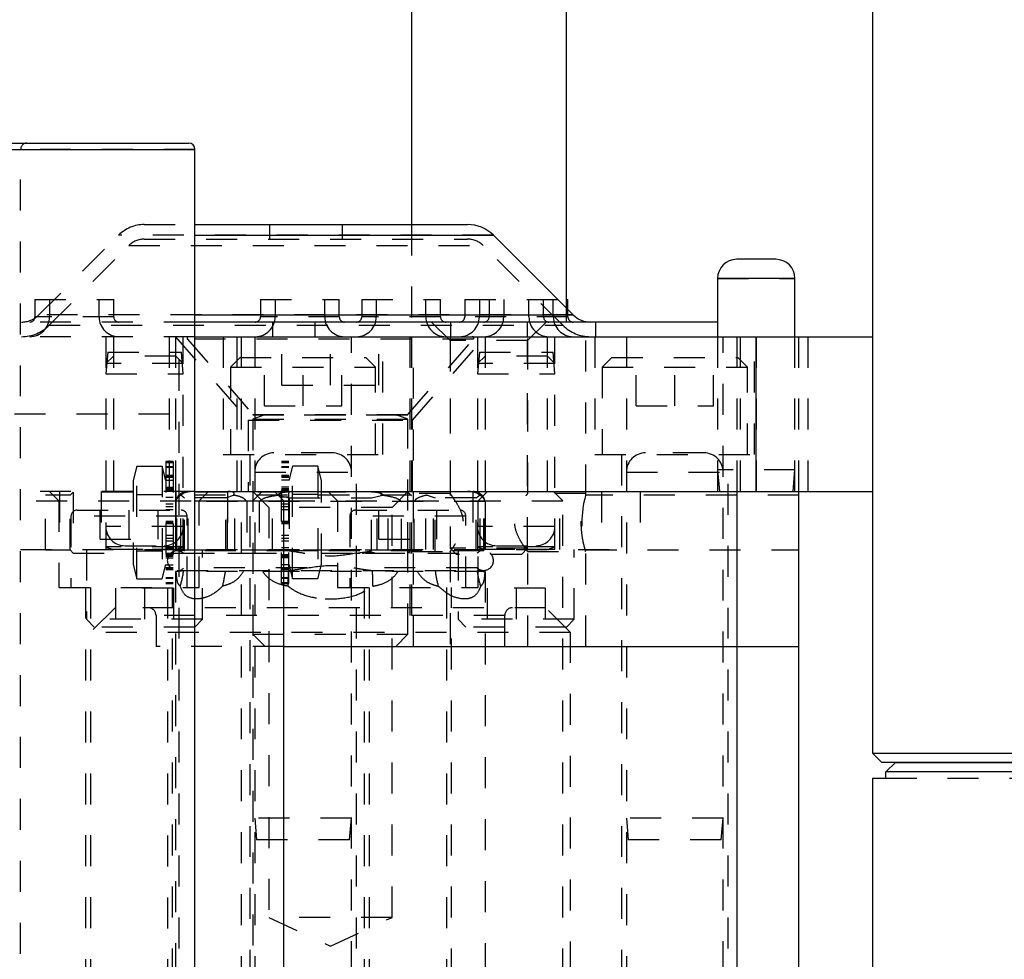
# Model space of a CAD drawing. Header units: inches. Extents: x 1907 to 2452, y -210 to -54.
# Tile 140 of 256: x 1963.98 to 1967.16, y -166.4 to -163.36. Entities that reach past the tile are written whole.
import ezdxf

# ---------------------------------------------------------------- set-up
doc = ezdxf.new("R2010")
doc.units = ezdxf.units.IN
doc.header["$LTSCALE"] = 0.5
doc.header["$MEASUREMENT"] = 0
doc.linetypes.add('HIDDEN', pattern=[0.225, 0.15, -0.075])
doc.layers.add('SID-M-H', color=4, linetype='HIDDEN')
doc.layers.add('SID-M-S', color=105, linetype='Continuous')

msp = doc.modelspace()

# ---------------------------------------------------------------- linework, layer by layer
at = {"layer": 'SID-M-H'}
for p, q in [((1964.54868, -163.78351), (1960.92368, -163.78351)), ((1963.98618, -169.18101), (1963.98618, -163.78351)), ((1964.3855, -164.02631), (1964.54868, -164.02631)), ((1964.78933, -164.02631), (1964.78933, -164.07355)), ((1965.02555, -164.07355), (1965.02555, -164.02631)), ((1965.24799, -164.02631), (1965.24799, -164.34127)), ((1964.04468, -164.3182), (1964.30198, -164.0609)), ((1965.5129, -164.0609), (1964.30198, -164.0609)), ((1964.3855, -164.07355), (1965.42938, -164.07355)), ((1964.07808, -164.35161), (1964.33539, -164.09431)), ((1964.33539, -164.09431), (1965.47949, -164.09431)), ((1965.7368, -164.35161), (1965.47949, -164.09431)), ((1966.23618, -164.20051), (1966.48618, -164.20051)), ((1964.03217, -164.26851), (1964.28665, -164.26851)), ((1964.03217, -164.26851), (1964.03217, -164.32451)), ((1964.07941, -164.26851), (1964.07941, -164.32451)), ((1964.23941, -164.32451), (1964.23941, -164.26851)), ((1964.28665, -164.32451), (1964.28665, -164.26851)), ((1964.76051, -164.26851), (1965.015, -164.26851)), ((1964.76051, -164.26851), (1964.76051, -164.32451)), ((1964.80776, -164.26851), (1964.80776, -164.32451)), ((1964.96776, -164.32451), (1964.96776, -164.26851)), ((1965.015, -164.32451), (1965.015, -164.26851)), ((1965.08728, -164.26851), (1965.34177, -164.26851)), ((1965.08728, -164.26851), (1965.08728, -164.32451)), ((1965.13453, -164.26851), (1965.13453, -164.32451)), ((1965.29453, -164.32451), (1965.29453, -164.26851)), ((1965.34177, -164.32451), (1965.34177, -164.26851)), ((1965.41996, -164.26851), (1965.74799, -164.26851)), ((1965.41996, -164.26851), (1965.41996, -164.32451)), ((1965.4672, -164.26851), (1965.4672, -164.32451)), ((1965.4987, -164.26851), (1965.4987, -164.32451)), ((1965.54594, -164.26851), (1965.54594, -164.32451)), ((1965.6272, -164.32451), (1965.6272, -164.26851)), ((1965.67445, -164.32451), (1965.67445, -164.26851)), ((1965.70594, -164.32451), (1965.70594, -164.26851)), ((1965.74799, -164.34127), (1965.74799, -164.29599)), ((1965.75319, -164.32451), (1965.75319, -164.30119)), ((1964.54868, -164.34127), (1960.92368, -164.34127)), ((1964.28665, -164.32451), (1964.0339, -164.32451)), ((1965.77021, -164.3182), (1964.04468, -164.3182)), ((1965.015, -164.32451), (1964.76225, -164.32451)), ((1964.79917, -164.34127), (1964.79917, -164.38851)), ((1964.93697, -164.38851), (1964.93697, -164.34127)), ((1965.34177, -164.32451), (1965.08902, -164.32451)), ((1965.31299, -164.34127), (1965.37299, -164.40127)), ((1965.37358, -164.34127), (1965.37358, -164.38851)), ((1965.75319, -164.32451), (1965.4217, -164.32451)), ((1965.6224, -164.38851), (1965.6224, -164.34127)), ((1965.62299, -164.40127), (1965.68299, -164.34127)), ((1965.84248, -164.34127), (1965.84248, -164.38851)), ((1964.07808, -164.35161), (1965.7368, -164.35161)), ((1964.54868, -164.38851), (1960.92368, -164.38851)), ((1964.26118, -164.38851), (1964.26118, -165.07601)), ((1964.28568, -164.38851), (1964.28568, -164.88851)), ((1964.46674, -164.88851), (1964.46674, -164.38851)), ((1964.48618, -164.38851), (1964.72056, -164.65813)), ((1964.48668, -164.88851), (1964.48668, -164.38851)), ((1964.49799, -167.76351), (1964.49799, -164.38851)), ((1964.51118, -165.07601), (1964.51118, -164.38851)), ((1965.44794, -164.39627), (1964.52443, -164.39627)), ((1964.52443, -164.39627), (1964.73618, -164.63987)), ((1964.64049, -164.38851), (1964.64049, -164.76851)), ((1964.68549, -164.88851), (1964.68549, -164.38851)), ((1964.69799, -164.38851), (1964.69799, -167.76351)), ((1964.74174, -164.38851), (1964.74174, -168.24076)), ((1964.82993, -164.54476), (1964.82993, -164.38851)), ((1964.98618, -164.54476), (1964.98618, -164.38851)), ((1965.05424, -168.24076), (1965.05424, -164.38851)), ((1965.14243, -164.54476), (1965.14243, -164.38851)), ((1965.15549, -164.76851), (1965.15549, -164.38851)), ((1965.23618, -164.63987), (1965.44794, -164.39627)), ((1965.24299, -164.38851), (1965.24299, -165.38851)), ((1965.24799, -164.38851), (1965.24799, -165.38851)), ((1965.25181, -164.65813), (1965.48618, -164.38851)), ((1965.25438, -165.38851), (1965.25438, -164.38851)), ((1965.37249, -164.38851), (1965.37249, -164.89476)), ((1965.62299, -164.40127), (1965.37299, -164.40127)), ((1965.37299, -164.40127), (1965.37299, -165.07127)), ((1965.46118, -164.38851), (1965.46118, -165.07601)), ((1965.48568, -164.38851), (1965.48568, -164.88851)), ((1965.62299, -165.07127), (1965.62299, -164.40127)), ((1965.62349, -164.89476), (1965.62349, -164.38851)), ((1965.68668, -164.88851), (1965.68668, -164.38851)), ((1965.71118, -165.07601), (1965.71118, -164.38851)), ((1965.81049, -164.9012), (1965.81049, -164.38851)), ((1965.84049, -164.38851), (1965.84049, -164.76851)), ((1965.94174, -164.38851), (1965.94174, -168.24076)), ((1966.23618, -164.38851), (1966.23618, -164.88851)), ((1966.25424, -168.24076), (1966.25424, -164.38851)), ((1966.29799, -164.38851), (1966.29799, -164.88851)), ((1966.31049, -164.88851), (1966.31049, -164.38851)), ((1966.35549, -164.76851), (1966.35549, -164.38851)), ((1966.36118, -164.38851), (1966.36118, -164.88851)), ((1966.48618, -164.88851), (1966.48618, -164.38851)), ((1966.49799, -164.38851), (1966.49799, -164.88851)), ((1966.52924, -164.88851), (1966.52924, -164.38851)), ((1964.26731, -164.43851), (1964.26118, -164.50851)), ((1964.26731, -164.43851), (1964.50506, -164.43851)), ((1964.51118, -164.50851), (1964.50506, -164.43851)), ((1965.46731, -164.43851), (1965.46118, -164.50851)), ((1965.46731, -164.43851), (1965.70506, -164.43851)), ((1965.71118, -164.50851), (1965.70506, -164.43851)), ((1964.28568, -164.45101), (1964.26118, -164.47551)), ((1964.48668, -164.45101), (1964.28568, -164.45101)), ((1964.51118, -164.47551), (1964.48668, -164.45101)), ((1964.69487, -164.45601), (1964.66362, -164.48726)), ((1964.69487, -164.45601), (1965.10112, -164.45601)), ((1964.77299, -164.61226), (1964.77299, -164.45601)), ((1964.89799, -164.61226), (1964.89799, -164.45601)), ((1965.02299, -164.61226), (1965.02299, -164.45601)), ((1965.13237, -164.48726), (1965.10112, -164.45601)), ((1965.48568, -164.45101), (1965.46118, -164.47551)), ((1965.68668, -164.45101), (1965.48568, -164.45101)), ((1965.71118, -164.47551), (1965.68668, -164.45101)), ((1965.89487, -164.45601), (1965.86362, -164.48726)), ((1965.89487, -164.45601), (1966.30112, -164.45601)), ((1965.97299, -164.61226), (1965.97299, -164.45601)), ((1966.09799, -164.61226), (1966.09799, -164.45601)), ((1966.22299, -164.61226), (1966.22299, -164.45601)), ((1966.33237, -164.48726), (1966.30112, -164.45601)), ((1964.51118, -164.47551), (1964.26118, -164.47551)), ((1964.66362, -164.48726), (1965.13237, -164.48726)), ((1964.66362, -164.48726), (1964.66362, -164.76851)), ((1965.13237, -164.76851), (1965.13237, -164.48726)), ((1965.71118, -164.47551), (1965.46118, -164.47551)), ((1965.86362, -164.48726), (1966.33237, -164.48726)), ((1965.86362, -164.48726), (1965.86362, -164.76851)), ((1966.33237, -164.76851), (1966.33237, -164.48726)), ((1964.26118, -164.50851), (1964.51118, -164.50851)), ((1965.46118, -164.50851), (1965.71118, -164.50851)), ((1964.82993, -164.54476), (1965.14243, -164.54476)), ((1964.77299, -164.61226), (1965.02299, -164.61226)), ((1965.97299, -164.61226), (1966.22299, -164.61226)), ((1964.46674, -164.63851), (1963.21674, -164.63851)), ((1964.72056, -164.65813), (1965.25181, -164.65813)), ((1964.72056, -164.65813), (1964.72056, -164.88851)), ((1964.73618, -164.63987), (1965.23618, -164.63987)), ((1964.73618, -164.63987), (1964.73618, -164.64026)), ((1964.73618, -164.64026), (1965.23618, -164.64026)), ((1964.77103, -164.64179), (1964.73618, -164.65448)), ((1964.73618, -164.65448), (1965.23618, -164.65448)), ((1964.73618, -164.65448), (1964.73618, -167.97446)), ((1965.20133, -164.64179), (1964.77103, -164.64179)), ((1965.23618, -164.65448), (1965.20133, -164.64179)), ((1965.23618, -164.64026), (1965.23618, -164.63987)), ((1965.23618, -165.34946), (1965.23618, -164.65448)), ((1965.25181, -164.88851), (1965.25181, -164.65813)), ((1964.45534, -164.79166), (1964.45534, -165.18536)), ((1964.47896, -164.79166), (1964.45534, -164.79166)), ((1964.47896, -164.79313), (1964.45534, -164.79313)), ((1964.47896, -164.79166), (1964.47896, -165.18536)), ((1964.64049, -164.76851), (1965.15549, -164.76851)), ((1964.72599, -164.76851), (1964.72599, -167.76351)), ((1964.99224, -164.76351), (1964.80374, -164.76351)), ((1964.82804, -165.18536), (1964.82804, -164.79166)), ((1964.85167, -164.79166), (1964.82804, -164.79166)), ((1964.85167, -164.79313), (1964.82804, -164.79313)), ((1964.85167, -165.18536), (1964.85167, -164.79166)), ((1965.06999, -167.76351), (1965.06999, -164.76851)), ((1965.84049, -164.76851), (1966.35549, -164.76851)), ((1965.92599, -164.76851), (1965.92599, -167.76351)), ((1966.19224, -164.76351), (1966.00374, -164.76351)), ((1966.26999, -167.76351), (1966.26999, -164.76851)), ((1964.36137, -164.80667), (1964.34904, -164.85268)), ((1964.36137, -165.17035), (1964.36137, -164.80667)), ((1964.36137, -164.80667), (1964.44301, -164.80667)), ((1964.44301, -164.80667), (1964.44301, -165.17035)), ((1964.45534, -164.85268), (1964.44301, -164.80667)), ((1964.45534, -164.79428), (1964.47896, -164.79428)), ((1964.45534, -164.80781), (1964.47896, -164.80781)), ((1964.47896, -164.81117), (1964.45534, -164.81117)), ((1964.82804, -164.79428), (1964.85167, -164.79428)), ((1964.82804, -164.80781), (1964.85167, -164.80781)), ((1964.85167, -164.81117), (1964.82804, -164.81117)), ((1964.864, -164.80667), (1964.85167, -164.85268)), ((1964.864, -165.17035), (1964.864, -164.80667)), ((1964.94564, -164.80667), (1964.864, -164.80667)), ((1964.94564, -164.80667), (1964.94564, -165.17035)), ((1964.95797, -164.85268), (1964.94564, -164.80667)), ((1966.48618, -164.81851), (1966.23618, -164.81851)), ((1966.23618, -164.81851), (1966.24231, -164.88851)), ((1966.48006, -164.88851), (1966.48618, -164.81851)), ((1964.34904, -164.85268), (1964.34904, -165.12434)), ((1964.47896, -164.83712), (1964.45534, -164.83712)), ((1964.45534, -164.83945), (1964.47896, -164.83945)), ((1964.45534, -164.84242), (1964.47896, -164.84242)), ((1964.45534, -164.85153), (1964.47896, -164.85153)), ((1964.74218, -164.82551), (1965.05381, -164.82551)), ((1964.85167, -164.83712), (1964.82804, -164.83712)), ((1964.85167, -164.83945), (1964.82804, -164.83945)), ((1964.82804, -164.84242), (1964.85167, -164.84242)), ((1964.85167, -164.85153), (1964.82804, -164.85153)), ((1964.95797, -165.12434), (1964.95797, -164.85268)), ((1965.94218, -164.82551), (1966.25381, -164.82551)), ((1964.54868, -164.88851), (1960.92368, -164.88851)), ((1964.07931, -164.88851), (1964.10931, -164.91851)), ((1964.11118, -164.88851), (1964.11118, -165.07601)), ((1964.24568, -164.88851), (1964.24568, -165.07601)), ((1964.45534, -164.8747), (1964.47896, -164.8747)), ((1964.45534, -164.87871), (1964.47896, -164.87871)), ((1964.47896, -164.88418), (1964.45534, -164.88418)), ((1964.47896, -164.88551), (1964.45534, -164.88551)), ((1964.48568, -164.88851), (1964.48568, -165.07601)), ((1964.48772, -164.88851), (1964.48772, -165.07601)), ((1964.49063, -165.07601), (1964.49063, -164.88851)), ((1964.5029, -165.07601), (1964.5029, -164.88851)), ((1964.52668, -165.07601), (1964.52668, -164.88851)), ((1964.56305, -164.91851), (1964.59305, -164.88851)), ((1964.65349, -164.88851), (1964.65349, -165.07601)), ((1964.65367, -165.07601), (1964.65367, -164.88851)), ((1964.67759, -165.07601), (1964.67759, -164.88851)), ((1964.76618, -164.88851), (1964.73618, -164.91851)), ((1964.73618, -164.88851), (1964.78724, -164.93957)), ((1964.79923, -165.07601), (1964.79923, -164.88851)), ((1964.85167, -164.8747), (1964.82804, -164.8747)), ((1964.82804, -164.87871), (1964.85167, -164.87871)), ((1964.85167, -164.88418), (1964.82804, -164.88418)), ((1964.85167, -164.88551), (1964.82804, -164.88551)), ((1964.83541, -165.07601), (1964.83541, -164.88851)), ((1964.97931, -164.88851), (1965.00931, -164.91851)), ((1965.13695, -165.07601), (1965.13695, -164.88851)), ((1965.17314, -165.07601), (1965.17314, -164.88851)), ((1965.18512, -164.93957), (1965.23618, -164.88851)), ((1965.29477, -165.07601), (1965.29477, -164.88851)), ((1965.31869, -165.07601), (1965.31869, -164.88851)), ((1965.31887, -165.07601), (1965.31887, -164.88851)), ((1965.44568, -164.88851), (1965.44568, -165.07601)), ((1965.46305, -164.91851), (1965.49305, -164.88851)), ((1965.46946, -165.07601), (1965.46946, -164.88851)), ((1965.48173, -165.07601), (1965.48173, -164.88851)), ((1965.48464, -165.07601), (1965.48464, -164.88851)), ((1965.48668, -165.07601), (1965.48668, -164.88851)), ((1965.73618, -164.91851), (1965.70618, -164.88851)), ((1965.72668, -165.07601), (1965.72668, -164.88851)), ((1965.86118, -164.88851), (1965.86118, -165.07601)), ((1965.98618, -164.88851), (1965.98618, -165.07601)), ((1963.83618, -164.91851), (1964.54868, -164.91851)), ((1964.06689, -165.07709), (1964.06689, -164.89993)), ((1964.14563, -164.89993), (1964.06689, -164.89993)), ((1964.10931, -164.91851), (1964.10931, -165.19851)), ((1964.15547, -164.89008), (1964.14563, -164.89993)), ((1964.14563, -165.07709), (1964.14563, -164.89993)), ((1964.15547, -164.89008), (1964.15547, -165.08694)), ((1964.34904, -164.89008), (1964.15547, -164.89008)), ((1964.36137, -164.89759), (1964.44301, -164.89759)), ((1964.85167, -164.89008), (1964.45534, -164.89008)), ((1964.45534, -164.90709), (1964.47896, -164.90709)), ((1965.24799, -164.90001), (1964.49799, -164.90001)), ((1964.50456, -164.89992), (1964.51536, -164.90851)), ((1964.64814, -164.90851), (1964.51536, -164.90851)), ((1964.51536, -165.07965), (1964.51536, -164.90851)), ((1964.56305, -165.19851), (1964.56305, -164.91851)), ((1964.64814, -164.90851), (1964.67381, -164.89992)), ((1964.64814, -165.07965), (1964.64814, -164.90851)), ((1964.81693, -164.89992), (1964.8534, -164.90851)), ((1964.85167, -164.90709), (1964.82804, -164.90709)), ((1964.83618, -164.91851), (1965.73618, -164.91851)), ((1964.8534, -164.90851), (1965.11896, -164.90851)), ((1964.8534, -164.90851), (1964.8534, -165.07965)), ((1964.94564, -164.89759), (1964.864, -164.89759)), ((1965.23593, -164.89008), (1964.95797, -164.89008)), ((1965.00931, -164.91851), (1965.00931, -165.19851)), ((1965.11896, -164.90851), (1965.15543, -164.89992)), ((1965.11896, -165.07965), (1965.11896, -164.90851)), ((1965.23593, -165.08694), (1965.23593, -164.89008)), ((1965.24799, -164.90215), (1965.23593, -164.89008)), ((1965.37249, -164.89476), (1965.24799, -164.89476)), ((1965.29855, -164.89992), (1965.32423, -164.90851)), ((1965.45701, -164.90851), (1965.32423, -164.90851)), ((1965.32423, -165.07965), (1965.32423, -164.90851)), ((1965.45701, -164.90851), (1965.4678, -164.89992)), ((1965.45701, -165.07965), (1965.45701, -164.90851)), ((1965.46305, -165.19851), (1965.46305, -164.91851)), ((1965.81049, -164.89476), (1965.62349, -164.89476)), ((1965.73618, -167.26351), (1965.73618, -164.91851)), ((1966.49799, -164.90001), (1965.81016, -164.90001)), ((1964.16837, -164.94851), (1964.504, -164.94851)), ((1964.24243, -165.04226), (1964.24243, -164.94851)), ((1964.33618, -165.04226), (1964.33618, -164.94851)), ((1964.42993, -165.04226), (1964.42993, -164.94851)), ((1964.47896, -164.92918), (1964.45534, -164.92918)), ((1964.45534, -164.93694), (1964.47896, -164.93694)), ((1964.45534, -164.94608), (1964.47896, -164.94608)), ((1965.48618, -164.92116), (1964.48618, -164.92116)), ((1964.48618, -164.92116), (1964.48618, -165.07651)), ((1964.48673, -165.07651), (1964.48673, -164.92116)), ((1964.7162, -164.92116), (1964.7162, -165.07651)), ((1964.75671, -164.92116), (1964.75671, -165.07651)), ((1965.18512, -164.93957), (1964.78724, -164.93957)), ((1964.78724, -164.93957), (1964.78724, -166.26351)), ((1964.85167, -164.92918), (1964.82804, -164.92918)), ((1964.82804, -164.93694), (1964.85167, -164.93694)), ((1964.82804, -164.94608), (1964.85167, -164.94608)), ((1965.06837, -164.94851), (1965.404, -164.94851)), ((1965.14243, -165.04226), (1965.14243, -164.94851)), ((1965.18512, -166.26351), (1965.18512, -164.93957)), ((1965.21566, -165.07651), (1965.21566, -164.92116)), ((1965.25616, -165.07651), (1965.25616, -164.92116)), ((1965.32993, -165.04226), (1965.32993, -164.94851)), ((1965.48563, -164.92116), (1965.48563, -165.07651)), ((1965.48618, -165.07651), (1965.48618, -164.92116)), ((1964.14868, -164.9682), (1964.14868, -165.19851)), ((1964.52324, -164.9682), (1964.14912, -164.9682)), ((1964.52368, -165.19851), (1964.52368, -164.9682)), ((1965.04868, -164.9682), (1965.04868, -165.19851)), ((1965.42324, -164.9682), (1965.04912, -164.9682)), ((1965.42368, -165.19851), (1965.42368, -164.9682)), ((1964.50928, -165.00151), (1964.26308, -165.00151)), ((1964.45534, -164.98447), (1964.47896, -164.98447)), ((1964.45534, -164.98851), (1964.47896, -164.98851)), ((1964.47896, -164.99255), (1964.45534, -164.99255)), ((1964.82804, -164.98447), (1964.85167, -164.98447)), ((1964.85167, -164.98851), (1964.82804, -164.98851)), ((1964.85167, -164.99255), (1964.82804, -164.99255)), ((1965.70928, -165.00151), (1965.46308, -165.00151)), ((1964.24243, -165.04226), (1964.42993, -165.04226)), ((1964.47896, -165.03094), (1964.45534, -165.03094)), ((1964.47896, -165.04008), (1964.45534, -165.04008)), ((1964.85167, -165.03094), (1964.82804, -165.03094)), ((1964.85167, -165.04008), (1964.82804, -165.04008)), ((1965.14243, -165.04226), (1965.32993, -165.04226)), ((1963.98618, -165.07601), (1965.98618, -165.07601)), ((1964.06689, -165.07709), (1964.14563, -165.07709)), ((1964.14563, -165.07709), (1964.15547, -165.08694)), ((1964.19868, -165.07601), (1964.19868, -165.30101)), ((1964.51118, -165.0667), (1964.26118, -165.0667)), ((1964.26118, -165.0667), (1964.28148, -165.07409)), ((1964.51118, -165.07562), (1964.26118, -165.07562)), ((1964.28193, -165.07409), (1964.49043, -165.07409)), ((1964.32318, -165.06351), (1964.44918, -165.06351)), ((1964.45534, -165.04784), (1964.47896, -165.04784)), ((1964.45534, -165.06993), (1964.47896, -165.06993)), ((1965.48618, -165.07651), (1964.48618, -165.07651)), ((1964.49088, -165.07409), (1964.51118, -165.0667)), ((1964.49799, -165.07701), (1965.24799, -165.07701)), ((1964.57368, -165.30101), (1964.57368, -165.07601)), ((1964.82804, -165.04784), (1964.85167, -165.04784)), ((1964.85167, -165.06993), (1964.82804, -165.06993)), ((1965.23593, -165.08694), (1965.24799, -165.07487)), ((1965.62299, -165.07127), (1965.37299, -165.07127)), ((1965.37299, -165.07127), (1965.39299, -165.09127)), ((1965.39868, -165.07601), (1965.39868, -165.30101)), ((1965.71118, -165.0667), (1965.46118, -165.0667)), ((1965.46118, -165.0667), (1965.48148, -165.07409)), ((1965.71118, -165.07562), (1965.46118, -165.07562)), ((1965.48193, -165.07409), (1965.69043, -165.07409)), ((1965.52318, -165.06351), (1965.64918, -165.06351)), ((1965.60299, -165.09127), (1965.62299, -165.07127)), ((1965.69088, -165.07409), (1965.71118, -165.0667)), ((1965.77368, -165.30101), (1965.77368, -165.07601)), ((1965.81049, -165.38851), (1965.81049, -165.07701)), ((1965.81049, -165.07701), (1966.49799, -165.07701)), ((1964.15547, -165.08694), (1964.34904, -165.08694)), ((1964.36137, -165.07943), (1964.44301, -165.07943)), ((1964.45534, -165.08694), (1964.85167, -165.08694)), ((1964.45534, -165.09151), (1964.47896, -165.09151)), ((1964.45534, -165.09284), (1964.47896, -165.09284)), ((1964.47896, -165.09831), (1964.45534, -165.09831)), ((1964.45534, -165.10232), (1964.47896, -165.10232)), ((1965.48118, -165.08001), (1964.49118, -165.08001)), ((1964.51196, -165.08783), (1964.90372, -165.08783)), ((1964.82804, -165.09151), (1964.85167, -165.09151)), ((1964.82804, -165.09284), (1964.85167, -165.09284)), ((1964.85167, -165.09831), (1964.82804, -165.09831)), ((1964.85167, -165.10232), (1964.82804, -165.10232)), ((1964.94564, -165.07943), (1964.864, -165.07943)), ((1964.95797, -165.08694), (1965.08883, -165.08694)), ((1965.06865, -165.08783), (1965.11896, -165.07965)), ((1965.06865, -165.08783), (1965.08255, -165.08783)), ((1965.09244, -165.08536), (1965.12473, -165.08536)), ((1965.12311, -165.08733), (1965.09406, -165.08733)), ((1965.10114, -165.08783), (1965.46041, -165.08783)), ((1965.12699, -165.08694), (1965.23593, -165.08694)), ((1965.24799, -165.08226), (1965.37313, -165.08226)), ((1965.37249, -165.0814), (1965.37249, -165.38851)), ((1965.60299, -165.09127), (1965.39299, -165.09127)), ((1965.62286, -165.08226), (1965.81049, -165.08226)), ((1965.62349, -165.38851), (1965.62349, -165.0814)), ((1964.34904, -165.12434), (1964.36137, -165.17035)), ((1964.44301, -165.17035), (1964.45534, -165.12434)), ((1964.45534, -165.12549), (1964.47896, -165.12549)), ((1964.47896, -165.1346), (1964.45534, -165.1346)), ((1964.45534, -165.13757), (1964.47896, -165.13757)), ((1964.45534, -165.1399), (1964.47896, -165.1399)), ((1964.91036, -165.13519), (1964.51196, -165.13519)), ((1964.85167, -165.12549), (1964.82804, -165.12549)), ((1964.85167, -165.1346), (1964.82804, -165.1346)), ((1964.85167, -165.13757), (1964.82804, -165.13757)), ((1964.82804, -165.1399), (1964.85167, -165.1399)), ((1964.85167, -165.12434), (1964.864, -165.17035)), ((1964.94564, -165.17035), (1964.95797, -165.12434)), ((1965.46041, -165.13519), (1965.06201, -165.13519)), ((1964.36137, -165.17035), (1964.44301, -165.17035)), ((1964.45534, -165.16585), (1964.47896, -165.16585)), ((1964.47896, -165.16921), (1964.45534, -165.16921)), ((1965.48618, -165.14651), (1964.48618, -165.14651)), ((1964.48618, -165.14651), (1964.48618, -170.53446)), ((1964.49118, -165.14301), (1965.48118, -165.14301)), ((1964.76823, -165.14651), (1964.85093, -165.14449)), ((1964.82804, -165.16585), (1964.85167, -165.16585)), ((1964.85167, -165.16921), (1964.82804, -165.16921)), ((1964.94564, -165.17035), (1964.864, -165.17035)), ((1965.20413, -165.14651), (1965.12143, -165.14449)), ((1965.48618, -165.14651), (1965.48618, -169.0739)), ((1964.10931, -165.19851), (1964.56305, -165.19851)), ((1964.19568, -165.19851), (1964.19568, -167.26351)), ((1964.21118, -165.19851), (1964.21118, -167.67401)), ((1964.47993, -165.20101), (1964.29243, -165.20101)), ((1964.29243, -165.20101), (1964.29243, -165.32601)), ((1964.38618, -165.20101), (1964.38618, -165.32601)), ((1964.47896, -165.18274), (1964.45534, -165.18274)), ((1964.45534, -165.18389), (1964.47896, -165.18389)), ((1964.45534, -165.18536), (1964.47896, -165.18536)), ((1964.46118, -166.6989), (1964.46118, -165.19851)), ((1964.47668, -167.26351), (1964.47668, -165.19851)), ((1964.47993, -165.20101), (1964.47993, -165.32601)), ((1964.85167, -165.18274), (1964.82804, -165.18274)), ((1964.82804, -165.18389), (1964.85167, -165.18389)), ((1964.82804, -165.18536), (1964.85167, -165.18536)), ((1965.00931, -165.19851), (1965.46305, -165.19851)), ((1965.09568, -165.19851), (1965.09568, -167.26351)), ((1965.11118, -165.19851), (1965.11118, -166.6989)), ((1965.36118, -165.19851), (1965.36118, -167.82351)), ((1965.37668, -167.26351), (1965.37668, -165.19851)), ((1965.67993, -165.20101), (1965.49243, -165.20101)), ((1965.49243, -165.20101), (1965.49243, -165.32601)), ((1965.58618, -165.20101), (1965.58618, -165.32601)), ((1965.67993, -165.20101), (1965.67993, -165.32601)), ((1964.56187, -165.23515), (1964.54496, -165.23515)), ((1964.96928, -165.23515), (1965.00309, -165.23515)), ((1965.4274, -165.23515), (1965.41049, -165.23515)), ((1964.29118, -165.26351), (1964.21118, -165.34351)), ((1965.68118, -165.26351), (1964.29118, -165.26351)), ((1965.76118, -165.34351), (1965.68118, -165.26351)), ((1964.57368, -165.30101), (1964.19868, -165.30101)), ((1964.19868, -165.30101), (1964.22368, -165.32601)), ((1965.54918, -165.28851), (1964.42318, -165.28851)), ((1964.42318, -165.28851), (1964.42318, -165.38851)), ((1964.54868, -165.32601), (1964.57368, -165.30101)), ((1965.77368, -165.30101), (1965.39868, -165.30101)), ((1965.39868, -165.30101), (1965.42368, -165.32601)), ((1965.54918, -165.38851), (1965.54918, -165.28851)), ((1965.74868, -165.32601), (1965.77368, -165.30101)), ((1964.54868, -165.32601), (1964.22368, -165.32601)), ((1965.74868, -165.32601), (1965.42368, -165.32601)), ((1965.76118, -165.34351), (1964.21118, -165.34351)), ((1964.73618, -165.34946), (1965.23618, -165.34946)), ((1964.73618, -165.34946), (1964.77523, -165.38851)), ((1965.19713, -165.38851), (1965.23618, -165.34946)), ((1965.76118, -166.44151), (1965.76118, -165.34351)), ((1964.83618, -165.38851), (1964.42318, -165.38851)), ((1966.77907, -165.81351), (1967.32603, -165.81351)), ((1965.05424, -165.94351), (1964.74174, -165.94351)), ((1964.74174, -165.94351), (1964.74787, -166.01351)), ((1965.04812, -166.01351), (1965.05424, -165.94351)), ((1966.25424, -165.94351), (1965.94174, -165.94351)), ((1965.94174, -165.94351), (1965.94787, -166.01351)), ((1966.24812, -166.01351), (1966.25424, -165.94351)), ((1965.04812, -166.01351), (1964.74787, -166.01351)), ((1966.24812, -166.01351), (1965.94787, -166.01351)), ((1965.18512, -166.26351), (1964.78724, -166.26351)), ((1964.78724, -166.26351), (1964.98618, -166.35628)), ((1964.98618, -166.35628), (1965.18512, -166.26351))]:
    msp.add_line(p, q, dxfattribs=at)
for centre, radius, start, end in [((1964.00618, -163.78351), 0.02, 90, 180), ((1964.3855, -164.14442), 0.11811, 90, 135), ((1964.3855, -164.14442), 0.07087, 90, 135), ((1965.42938, -164.14442), 0.07087, 45, 90), ((1963.989, -164.26253), 0.07874, 270, 315), ((1964.01541, -164.32451), 0.01676, 270, 0), ((1964.01541, -164.32451), 0.064, 270, 0), ((1964.30341, -164.32451), 0.064, 180, 270), ((1964.30341, -164.32451), 0.01676, 180, 270), ((1964.74376, -164.32451), 0.01676, 270, 0), ((1964.74376, -164.32451), 0.064, 270, 0), ((1965.03176, -164.32451), 0.064, 180, 270), ((1965.03176, -164.32451), 0.01676, 180, 270), ((1965.07053, -164.32451), 0.064, 270, 0), ((1965.07053, -164.32451), 0.01676, 270, 0), ((1965.35853, -164.32451), 0.064, 180, 270), ((1965.35853, -164.32451), 0.01676, 180, 270), ((1965.4032, -164.32451), 0.064, 270, 0), ((1965.4032, -164.32451), 0.01676, 270, 0), ((1965.48194, -164.32451), 0.064, 270, 0), ((1965.48194, -164.32451), 0.01676, 270, 0), ((1965.6912, -164.32451), 0.064, 180, 270), ((1965.6912, -164.32451), 0.01676, 180, 270), ((1965.76994, -164.32451), 0.064, 180, 270), ((1965.76994, -164.32451), 0.01676, 180, 270), ((1963.989, -164.26253), 0.12598, 270, 315), ((1965.82588, -164.26253), 0.12598, 225, 270), ((1964.52796, -164.3932), 0.00469, 90, 221), ((1965.4444, -164.3932), 0.00469, 319, 90), ((1964.77077, -164.64105), 0.000787, 290, 90), ((1965.2016, -164.64105), 0.000787, 90, 250), ((1964.80374, -164.82551), 0.062, 90, 180), ((1964.99224, -164.82551), 0.062, 0, 90), ((1966.00374, -164.82551), 0.062, 90, 180), ((1966.19224, -164.82551), 0.062, 0, 90), ((1964.5255, -164.92851), 0.04, 90, 169.41174), ((1965.44686, -164.92851), 0.04, 10.58826, 90), ((1966.11622, -164.98852), 0.31827, 164.07636, 196.14237), ((1964.16837, -164.9682), 0.01969, 90, 180), ((1964.504, -164.9682), 0.01969, 0, 90), ((1965.06837, -164.9682), 0.01969, 90, 180), ((1965.404, -164.9682), 0.01969, 0, 90), ((1964.32318, -165.00151), 0.062, 180, 270), ((1964.44918, -165.00151), 0.062, 270, 0), ((1965.52318, -165.00151), 0.062, 180, 270), ((1965.64918, -165.00151), 0.062, 270, 0), ((1964.28122, -165.07483), 0.000787, 270, 70), ((1964.48618, -165.11151), 0.035, 42.57193, 90), ((1964.49115, -165.07483), 0.000787, 110, 270), ((1965.48618, -165.11151), 0.035, 90, 137.42807), ((1965.48122, -165.07483), 0.000787, 270, 70), ((1965.69115, -165.07483), 0.000787, 110, 270), ((1964.49118, -165.11151), 0.0315, 48.73643, 311.26357), ((1965.09027, -165.08536), 0.00197, 228.96366, 270.02554), ((1965.09425, -165.08552), 0.00182, 174.91228, 263.7915), ((1965.12292, -165.08552), 0.00182, 276.2085, 5.08772), ((1965.1269, -165.08536), 0.00197, 269.93518, 310.07951), ((1965.48118, -165.11151), 0.0315, 228.73643, 131.26357), ((1964.48618, -165.11151), 0.035, 270, 317.42807), ((1965.48618, -165.11151), 0.035, 222.57193, 270), ((1964.39818, -165.28851), 0.025, 0, 90), ((1965.57418, -165.28851), 0.025, 90, 180)]:
    msp.add_arc(centre, radius, start, end, dxfattribs=at)
for centre, ratio, start_param, end_param in [((1964.28322, -165.11151), 0.9240985, 4.3764786, 4.5800696), ((1964.44726, -165.11151), 0.8079523, 4.3764786, 4.5800696), ((1964.82215, -165.11151), 0.1161461, 4.3764786, 4.5800696), ((1965.15022, -165.11151), 0.1161461, 1.7031157, 1.9067067), ((1965.5251, -165.11151), 0.8079523, 1.7031157, 1.9067067), ((1965.68914, -165.11151), 0.9240985, 1.7031157, 1.9067067)]:
    msp.add_ellipse(centre, major_axis=(0, 0.25), ratio=ratio, start_param=start_param, end_param=end_param, dxfattribs=at)
for points, knots in [([(1964.54335, -164.88851), (1964.54201, -164.88852), (1964.53672, -164.88856), (1964.52865, -164.88911), (1964.51964, -164.89112), (1964.5135, -164.89357), (1964.50946, -164.89585), (1964.50646, -164.89809), (1964.50508, -164.89942), (1964.50456, -164.89992)], [0, 0, 0, 0, 0.1265755, 0.4973264, 0.7196528, 0.8241425, 0.9085954, 0.9654259, 1, 1, 1, 1]), ([(1964.67381, -164.89992), (1964.67394, -164.89975), (1964.67464, -164.89878), (1964.67566, -164.89688), (1964.67611, -164.89424), (1964.67397, -164.89047), (1964.66628, -164.88877), (1964.65861, -164.8886), (1964.65479, -164.88851)], [0, 0, 0, 0, 0.01193677, 0.06639276, 0.13676496, 0.25736458, 0.6289881, 1, 1, 1, 1]), ([(1964.81693, -164.89992), (1964.81698, -164.89975), (1964.81725, -164.89878), (1964.81849, -164.89688), (1964.82219, -164.89424), (1964.83298, -164.89047), (1964.85132, -164.88877), (1964.86694, -164.8886), (1964.87474, -164.88851)], [0, 0, 0, 0, 0.01193677, 0.06639276, 0.13676496, 0.25736458, 0.6289881, 1, 1, 1, 1]), ([(1965.09762, -164.88851), (1965.10029, -164.88852), (1965.11078, -164.88856), (1965.12597, -164.88911), (1965.14052, -164.89112), (1965.14854, -164.89357), (1965.15269, -164.89585), (1965.15481, -164.89809), (1965.15526, -164.89942), (1965.15543, -164.89992)], [0, 0, 0, 0, 0.1265755, 0.4973264, 0.7196528, 0.8241425, 0.9085954, 0.9654259, 1, 1, 1, 1]), ([(1965.4678, -164.89992), (1965.46763, -164.89975), (1965.46665, -164.89878), (1965.46439, -164.89688), (1965.46025, -164.89424), (1965.45159, -164.89047), (1965.44095, -164.88877), (1965.43299, -164.8886), (1965.42901, -164.88851)], [0, 0, 0, 0, 0.01193677, 0.06639276, 0.13676496, 0.25736458, 0.6289881, 1, 1, 1, 1]), ([(1964.50456, -164.89992), (1964.50046, -164.90207), (1964.49502, -164.90492), (1964.489, -164.91354), (1964.48737, -164.919), (1964.48673, -164.92116)], [0, 0, 0, 0, 0.6481517, 0.86055993, 1, 1, 1, 1]), ([(1964.7162, -164.92116), (1964.71443, -164.91878), (1964.70815, -164.91032), (1964.69295, -164.90419), (1964.68039, -164.90139), (1964.67381, -164.89992)], [0, 0, 0, 0, 0.1576117, 0.5586634, 1, 1, 1, 1]), ([(1964.75671, -164.92116), (1964.75922, -164.91878), (1964.76815, -164.91032), (1964.78974, -164.90419), (1964.80758, -164.90139), (1964.81693, -164.89992)], [0, 0, 0, 0, 0.1576117, 0.5586634, 1, 1, 1, 1]), ([(1965.15543, -164.89992), (1965.16927, -164.90207), (1965.18765, -164.90492), (1965.20798, -164.91354), (1965.21348, -164.919), (1965.21566, -164.92116)], [0, 0, 0, 0, 0.6481538, 0.8605613, 1, 1, 1, 1]), ([(1965.29855, -164.89992), (1965.28881, -164.90207), (1965.27587, -164.90492), (1965.26156, -164.91354), (1965.25769, -164.919), (1965.25616, -164.92116)], [0, 0, 0, 0, 0.6481117, 0.8605343, 1, 1, 1, 1]), ([(1965.37249, -164.89476), (1965.37309, -164.89556), (1965.37429, -164.89715), (1965.38307, -164.90925), (1965.39549, -164.92812), (1965.40806, -164.95194), (1965.41509, -164.97846), (1965.41447, -165.0019), (1965.40716, -165.02682), (1965.39438, -165.05092), (1965.3812, -165.07045), (1965.37316, -165.08137), (1965.37168, -165.08337), (1965.3762, -165.07718), (1965.38293, -165.06822), (1965.38812, -165.05971), (1965.38972, -165.0571)], [0, 0, 0, 0, 0.0722858, 0.1442935, 0.2230444, 0.3175703, 0.3796976, 0.4422274, 0.498399, 0.5894969, 0.6827908, 0.7570789, 0.831698, 0.8990565, 0.9690292, 1, 1, 1, 1]), ([(1965.48563, -164.92116), (1965.48489, -164.91878), (1965.48225, -164.91032), (1965.47585, -164.90419), (1965.47057, -164.90139), (1965.4678, -164.89992)], [0, 0, 0, 0, 0.1576117, 0.5586634, 1, 1, 1, 1]), ([(1965.62285, -165.0814), (1965.62304, -165.08166), (1965.62385, -165.08274), (1965.61956, -165.07699), (1965.61091, -165.06486), (1965.59774, -165.04435), (1965.58552, -165.01922), (1965.58044, -164.99234), (1965.58282, -164.96779), (1965.59275, -164.94158), (1965.60752, -164.91691), (1965.61945, -164.90016), (1965.62328, -164.89505), (1965.62346, -164.89481), (1965.62349, -164.89476)], [0, 0, 0, 0, 0.0255192, 0.1085698, 0.1948437, 0.2957137, 0.4151855, 0.4879713, 0.5610175, 0.6513988, 0.7720359, 0.8932268, 0.9786633, 1, 1, 1, 1]), ([(1965.81049, -165.08226), (1965.8104, -165.08195), (1965.81014, -165.08109), (1965.80742, -165.07183), (1965.80263, -165.05259), (1965.79792, -165.02573), (1965.79559, -164.99452), (1965.79667, -164.96326), (1965.8005, -164.93508), (1965.80547, -164.9124), (1965.80966, -164.89747), (1965.81023, -164.89563), (1965.81049, -164.89476)], [0, 0, 0, 0, 0.0577832, 0.1601947, 0.2650037, 0.3735992, 0.4816305, 0.5851654, 0.687458, 0.7934948, 0.9025803, 1, 1, 1, 1]), ([(1964.51536, -165.07965), (1964.50864, -165.07866), (1964.4991, -165.07724), (1964.48955, -165.07668), (1964.48673, -165.07651)], [0, 0, 0, 0, 0.7042947, 1, 1, 1, 1]), ([(1965.48563, -165.07651), (1965.47909, -165.07722), (1965.46955, -165.07826), (1965.46001, -165.07932), (1965.45701, -165.07965)], [0, 0, 0, 0, 0.6853469, 1, 1, 1, 1]), ([(1964.8534, -165.07965), (1964.86845, -165.08187), (1964.88526, -165.08434), (1964.90196, -165.0875), (1964.90372, -165.08783)], [0, 0, 0, 0, 0.8948337, 1, 1, 1, 1]), ([(1965.06865, -165.08783), (1965.04119, -165.09253), (1964.99279, -165.10082), (1964.93752, -165.0931), (1964.9102, -165.08884), (1964.90372, -165.08783)], [0, 0, 0, 0, 0.4999325, 0.8813426, 1, 1, 1, 1]), ([(1965.12473, -165.08536), (1965.12484, -165.08539), (1965.1262, -165.08575), (1965.12808, -165.08639), (1965.12855, -165.08692), (1965.12677, -165.08697), (1965.12301, -165.08668), (1965.11764, -165.08626), (1965.11121, -165.08599), (1965.1045, -165.08603), (1965.09827, -165.08635), (1965.09317, -165.08676), (1965.08979, -165.087), (1965.08856, -165.08684), (1965.08939, -165.08625), (1965.09146, -165.08565), (1965.09244, -165.08536)], [0, 0, 0, 0, 0.0068546, 0.0856435, 0.1636836, 0.2399723, 0.315856, 0.3926789, 0.4700854, 0.5469796, 0.6234751, 0.7004935, 0.7778903, 0.8545231, 0.9303405, 1, 1, 1, 1]), ([(1965.09406, -165.08733), (1965.09302, -165.08733), (1965.09108, -165.08733), (1965.09055, -165.08733), (1965.0903, -165.08733)], [0, 0, 0, 0, 0.5357572, 1, 1, 1, 1]), ([(1965.09244, -165.08536), (1965.09256, -165.08533), (1965.09395, -165.08497), (1965.09738, -165.08426), (1965.10304, -165.08359), (1965.1091, -165.08338), (1965.11507, -165.08365), (1965.12078, -165.08443), (1965.12344, -165.08506), (1965.12473, -165.08536)], [0, 0, 0, 0, 0.0157066, 0.1924901, 0.3702276, 0.5000563, 0.6706926, 0.841193, 1, 1, 1, 1]), ([(1965.12669, -165.08733), (1965.12673, -165.08733), (1965.12685, -165.08733), (1965.12575, -165.08733), (1965.12412, -165.08733), (1965.12311, -165.08733)], [0, 0, 0, 0, 0.1358946, 0.4626153, 1, 1, 1, 1]), ([(1964.91036, -165.13519), (1964.89503, -165.13806), (1964.87531, -165.14176), (1964.85538, -165.14399), (1964.85093, -165.14449)], [0, 0, 0, 0, 0.7768048, 1, 1, 1, 1]), ([(1964.91036, -165.13519), (1964.91097, -165.13509), (1964.94011, -165.13063), (1964.99114, -165.12292), (1965.04086, -165.13153), (1965.06201, -165.13519)], [0, 0, 0, 0, 0.0122996, 0.5799408, 1, 1, 1, 1]), ([(1965.12143, -165.14449), (1965.10788, -165.14275), (1965.08798, -165.1402), (1965.06828, -165.1364), (1965.06201, -165.13519)], [0, 0, 0, 0, 0.6812995, 1, 1, 1, 1]), ([(1964.51223, -165.14449), (1964.50846, -165.14487), (1964.5002, -165.14568), (1964.49197, -165.14622), (1964.4875, -165.14651)], [0, 0, 0, 0, 0.45586, 1, 1, 1, 1]), ([(1964.4875, -165.14651), (1964.48804, -165.15443), (1964.4893, -165.17259), (1964.49374, -165.18763), (1964.49902, -165.192), (1964.50134, -165.19392)], [0, 0, 0, 0, 0.3022749, 0.6933139, 1, 1, 1, 1]), ([(1964.70545, -165.14651), (1964.69998, -165.15443), (1964.68744, -165.17259), (1964.66241, -165.18763), (1964.64542, -165.192), (1964.63796, -165.19392)], [0, 0, 0, 0, 0.3022749, 0.6933139, 1, 1, 1, 1]), ([(1964.84956, -165.19392), (1964.8432, -165.19281), (1964.82328, -165.18936), (1964.7958, -165.17711), (1964.7763, -165.15934), (1964.76963, -165.14874), (1964.76823, -165.14651)], [0, 0, 0, 0, 0.1977853, 0.619921, 0.9198661, 1, 1, 1, 1]), ([(1965.1228, -165.19392), (1965.12916, -165.19281), (1965.14909, -165.18936), (1965.17656, -165.17711), (1965.19606, -165.15934), (1965.20273, -165.14874), (1965.20413, -165.14651)], [0, 0, 0, 0, 0.1977853, 0.619921, 0.9198661, 1, 1, 1, 1]), ([(1965.26691, -165.14651), (1965.27238, -165.15443), (1965.28492, -165.17259), (1965.30996, -165.18763), (1965.32694, -165.192), (1965.3344, -165.19392)], [0, 0, 0, 0, 0.30227491, 0.69331393, 1, 1, 1, 1]), ([(1965.46013, -165.14449), (1965.4639, -165.14487), (1965.47216, -165.14568), (1965.48039, -165.14622), (1965.48487, -165.14651)], [0, 0, 0, 0, 0.45586, 1, 1, 1, 1]), ([(1965.48487, -165.14651), (1965.48432, -165.15443), (1965.48306, -165.17259), (1965.47862, -165.18763), (1965.47335, -165.192), (1965.47103, -165.19392)], [0, 0, 0, 0, 0.3022749, 0.6933139, 1, 1, 1, 1]), ([(1964.54496, -165.23515), (1964.53505, -165.23262), (1964.51603, -165.22777), (1964.50609, -165.20488), (1964.50134, -165.19392)], [0, 0, 0, 0, 0.5209757, 1, 1, 1, 1]), ([(1964.63796, -165.19392), (1964.63312, -165.1987), (1964.61561, -165.216), (1964.58813, -165.23024), (1964.56905, -165.23381), (1964.56187, -165.23515)], [0, 0, 0, 0, 0.1924634, 0.6957501, 1, 1, 1, 1]), ([(1964.84956, -165.19392), (1964.85615, -165.1987), (1964.87998, -165.216), (1964.9215, -165.23024), (1964.9562, -165.23381), (1964.96928, -165.23515)], [0, 0, 0, 0, 0.1924634, 0.6957501, 1, 1, 1, 1]), ([(1965.00309, -165.23515), (1965.02576, -165.23262), (1965.06928, -165.22777), (1965.10547, -165.20488), (1965.1228, -165.19392)], [0, 0, 0, 0, 0.5209757, 1, 1, 1, 1]), ([(1965.41049, -165.23515), (1965.39773, -165.23262), (1965.37323, -165.22777), (1965.34698, -165.20488), (1965.3344, -165.19392)], [0, 0, 0, 0, 0.5209757, 1, 1, 1, 1]), ([(1965.47103, -165.19392), (1965.46928, -165.1987), (1965.46295, -165.216), (1965.44892, -165.23024), (1965.43329, -165.23381), (1965.4274, -165.23515)], [0, 0, 0, 0, 0.1924634, 0.6957501, 1, 1, 1, 1])]:
    msp.add_open_spline(points, degree=3, knots=knots, dxfattribs=at)
at = {"layer": 'SID-M-S'}
for p, q in [((1966.73618, -161.62127), (1966.73618, -165.73327)), ((1965.24799, -163.21627), (1965.24799, -164.02631)), ((1965.74799, -164.29599), (1965.74799, -163.21627)), ((1960.94368, -163.76351), (1964.52868, -163.76351)), ((1960.92368, -163.78351), (1964.54868, -163.78351)), ((1964.54868, -166.69001), (1964.54868, -163.78351)), ((1964.54868, -164.02631), (1965.42938, -164.02631)), ((1964.54868, -164.0609), (1965.5129, -164.0609)), ((1965.77021, -164.3182), (1965.5129, -164.0609)), ((1966.42418, -164.13851), (1966.29818, -164.13851)), ((1966.23618, -164.20051), (1966.23618, -164.38851)), ((1966.48618, -164.20051), (1966.23618, -164.20051)), ((1966.48618, -164.38851), (1966.48618, -164.20051)), ((1965.74799, -164.26851), (1965.75319, -164.26851)), ((1965.75319, -164.30119), (1965.75319, -164.26851)), ((1964.54868, -164.3182), (1965.77021, -164.3182)), ((1966.23618, -164.34127), (1964.54868, -164.34127)), ((1965.84248, -164.34127), (1965.84248, -164.38851)), ((1964.54868, -164.38851), (1966.73618, -164.38851)), ((1966.36118, -164.88851), (1966.36118, -164.38851)), ((1964.54868, -164.88851), (1966.73618, -164.88851)), ((1964.83618, -164.91851), (1964.80618, -164.88851)), ((1966.29799, -164.88851), (1966.29799, -167.13851)), ((1966.49799, -164.88851), (1966.49799, -167.00999)), ((1964.54868, -164.91851), (1964.83618, -164.91851)), ((1964.83618, -167.13851), (1964.83618, -164.91851)), ((1964.83618, -165.38851), (1966.49799, -165.38851)), ((1966.73618, -165.73327), (1966.76618, -165.76327)), ((1966.73618, -165.73327), (1968.23618, -165.73327)), ((1968.20618, -165.76327), (1966.76618, -165.76327)), ((1966.77907, -165.79351), (1966.81098, -165.76351)), ((1966.81098, -165.76351), (1968.16138, -165.76351)), ((1968.19329, -165.79351), (1966.77907, -165.79351)), ((1966.77907, -165.81351), (1966.77907, -165.79351)), ((1966.73618, -165.81351), (1966.73618, -167.26351)), ((1966.73618, -165.81351), (1966.77907, -165.81351))]:
    msp.add_line(p, q, dxfattribs=at)
for centre, radius, start, end in [((1964.52868, -163.78351), 0.02, 0, 90), ((1965.42938, -164.14442), 0.11811, 45, 90), ((1966.29818, -164.20051), 0.062, 90, 180), ((1966.42418, -164.20051), 0.062, 0, 90), ((1965.82588, -164.26253), 0.07874, 225, 270)]:
    msp.add_arc(centre, radius, start, end, dxfattribs=at)

doc.saveas('drawing.dxf')
